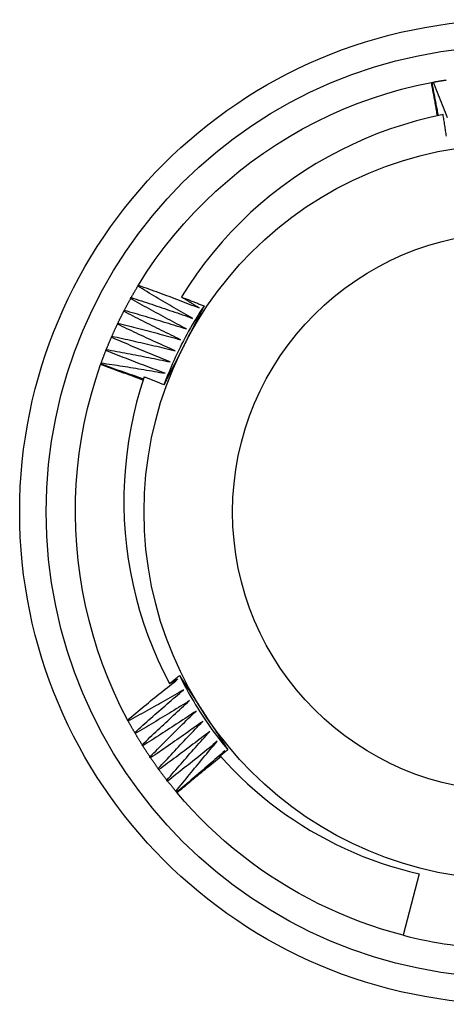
# Model space of a CAD drawing. Header units: inches. Extents: x 0 to 107, y -11 to 69.
# Tile 4 of 55: x 50.267 to 50.419, y 30.276 to 30.626. Entities that reach past the tile are written whole.
import ezdxf

# ---------------------------------------------------------------- set-up
doc = ezdxf.new("R2010")
doc.units = ezdxf.units.IN
doc.header["$MEASUREMENT"] = 0
doc.layers.add('Visible Edges(ANSI)', color=7, linetype='Continuous', lineweight=25)
doc.layers.add('Visible Tangent Edges(ANSI)', color=7, linetype='Continuous', lineweight=25)

msp = doc.modelspace()

# ---------------------------------------------------------------- linework, layer by layer
at = {"layer": 'Visible Edges(ANSI)'}
for p, q in [((50.41398, 30.60403), (50.41423, 30.60407)), ((50.41423, 30.60408), (50.41464, 30.60415)), ((50.30947, 30.53154), (50.30969, 30.53189)), ((50.3069, 30.52711), (50.3071, 30.52747)), ((50.30447, 30.52261), (50.30466, 30.52297)), ((50.3022, 30.51802), (50.30238, 30.51839)), ((50.30007, 30.51336), (50.30024, 30.51374)), ((50.2981, 30.50864), (50.29826, 30.50902)), ((50.29621, 30.50361), (50.29629, 30.50385)), ((50.29629, 30.50385), (50.29643, 30.50424)), ((50.30604, 30.37681), (50.30584, 30.37717)), ((50.30856, 30.37235), (50.30835, 30.37271)), ((50.31122, 30.36798), (50.311, 30.36833)), ((50.33952, 30.36499), (50.34046, 30.36617)), ((50.31403, 30.3637), (50.3138, 30.36404)), ((50.33832, 30.36347), (50.33892, 30.36422)), ((50.31698, 30.35952), (50.31674, 30.35985)), ((50.32007, 30.35543), (50.31981, 30.35576)), ((50.32329, 30.35145), (50.32302, 30.35177)), ((50.32345, 30.35126), (50.32329, 30.35145)), ((50.40956, 30.32246), (50.40394, 30.30055))]:
    msp.add_line(p, q, dxfattribs=at)
at = {"layer": 'Visible Edges(ANSI)', "flags": 128}
for points in [[(50.30969, 30.53189), (50.3126, 30.53649), (50.31567, 30.54098), (50.3189, 30.54535), (50.32229, 30.5496), (50.32582, 30.55373), (50.3295, 30.55774), (50.33331, 30.56161), (50.33726, 30.56535), (50.34133, 30.56896), (50.34553, 30.57242), (50.34984, 30.57574), (50.35426, 30.57891), (50.35878, 30.58193), (50.36341, 30.58479), (50.36813, 30.5875), (50.37294, 30.59004), (50.37783, 30.59241), (50.38281, 30.59461), (50.38785, 30.59664), (50.39296, 30.59849), (50.39814, 30.60016), (50.40337, 30.60164), (50.40865, 30.60293), (50.41398, 30.60403)], [(50.41613, 30.5922), (50.41604, 30.59269), (50.41596, 30.59319), (50.41587, 30.59368), (50.41578, 30.59417), (50.4157, 30.59467), (50.41561, 30.59516), (50.41552, 30.59565), (50.41543, 30.59615), (50.41534, 30.59664), (50.41526, 30.59713), (50.41517, 30.59763), (50.41508, 30.59812), (50.41499, 30.59861), (50.4149, 30.5991), (50.41481, 30.5996), (50.41472, 30.60009), (50.41462, 30.60058), (50.41453, 30.60108), (50.41444, 30.60157), (50.41435, 30.60206), (50.41426, 30.60255), (50.41416, 30.60305), (50.41407, 30.60354), (50.41398, 30.60403)], [(50.41648, 30.59227), (50.41639, 30.59277), (50.41629, 30.59326), (50.41619, 30.59375), (50.41609, 30.59424), (50.416, 30.59473), (50.4159, 30.59522), (50.41581, 30.59571), (50.41571, 30.5962), (50.41562, 30.5967), (50.41552, 30.59719), (50.41543, 30.59768), (50.41533, 30.59817), (50.41524, 30.59866), (50.41515, 30.59915), (50.41505, 30.59965), (50.41496, 30.60014), (50.41487, 30.60063), (50.41477, 30.60112), (50.41468, 30.60162), (50.41459, 30.60211), (50.4145, 30.6026), (50.41441, 30.60309), (50.41432, 30.60358), (50.41423, 30.60408)], [(50.41464, 30.60415), (50.41483, 30.60419), (50.41502, 30.60422), (50.41521, 30.60426), (50.41541, 30.60429), (50.4156, 30.60433), (50.41579, 30.60436), (50.41599, 30.60439), (50.41618, 30.60443), (50.41637, 30.60446), (50.41657, 30.60449), (50.41676, 30.60452), (50.41695, 30.60456), (50.41715, 30.60459), (50.41734, 30.60462), (50.41753, 30.60465), (50.41773, 30.60468), (50.41792, 30.60471), (50.41811, 30.60475), (50.41831, 30.60478), (50.4185, 30.60481), (50.41869, 30.60484), (50.41889, 30.60487), (50.41908, 30.6049), (50.41928, 30.60493)], [(50.41464, 30.60415), (50.41499, 30.60326), (50.41535, 30.60237), (50.41571, 30.60147), (50.41607, 30.60058), (50.41642, 30.59969), (50.41677, 30.59879), (50.41713, 30.5979), (50.41748, 30.597), (50.41783, 30.59611), (50.41818, 30.59521), (50.41852, 30.59431), (50.41887, 30.59341), (50.41922, 30.59252), (50.41956, 30.59162)], [(50.41813, 30.59262), (50.41338, 30.59157), (50.40866, 30.59037), (50.40399, 30.58901), (50.39938, 30.5875), (50.39481, 30.58582), (50.39031, 30.58399), (50.38587, 30.58201), (50.38149, 30.57988), (50.37719, 30.5776), (50.37296, 30.57516), (50.36882, 30.57259), (50.36477, 30.56987), (50.36083, 30.56702), (50.35699, 30.56405), (50.35325, 30.56094), (50.34963, 30.55771), (50.34611, 30.55435), (50.34271, 30.55087), (50.33944, 30.54728), (50.33628, 30.54357), (50.33325, 30.53975), (50.33036, 30.53582), (50.3276, 30.5318), (50.32499, 30.5277)], [(50.41931, 30.58491), (50.41924, 30.58539), (50.41917, 30.58587), (50.4191, 30.58636), (50.41903, 30.58684), (50.41895, 30.58732), (50.41888, 30.5878), (50.41881, 30.58828), (50.41873, 30.58876), (50.41866, 30.58925), (50.41858, 30.58973), (50.41851, 30.59021), (50.41843, 30.59069), (50.41836, 30.59117), (50.41828, 30.59165), (50.41821, 30.59214), (50.41813, 30.59262)], [(50.3071, 30.52747), (50.3072, 30.52765), (50.30729, 30.52782), (50.30739, 30.52799), (50.30749, 30.52816), (50.30759, 30.52833), (50.30768, 30.5285), (50.30778, 30.52867), (50.30788, 30.52884), (50.30798, 30.52901), (50.30808, 30.52918), (50.30817, 30.52935), (50.30827, 30.52952), (50.30837, 30.52968), (50.30847, 30.52985), (50.30857, 30.53002), (50.30867, 30.53019), (50.30877, 30.53036), (50.30887, 30.53053), (50.30897, 30.5307), (50.30907, 30.53087), (50.30917, 30.53103), (50.30927, 30.5312), (50.30937, 30.53137), (50.30947, 30.53154)], [(50.32898, 30.52009), (50.32816, 30.52056), (50.32734, 30.52102), (50.32653, 30.52149), (50.32571, 30.52196), (50.32489, 30.52243), (50.32407, 30.5229), (50.32326, 30.52337), (50.32244, 30.52384), (50.32163, 30.52431), (50.32081, 30.52479), (50.32, 30.52526), (50.31919, 30.52574), (50.31837, 30.52622), (50.31756, 30.5267), (50.31675, 30.52718), (50.31594, 30.52766), (50.31513, 30.52814), (50.31432, 30.52862), (50.31351, 30.52911), (50.3127, 30.52959), (50.31189, 30.53008), (50.31109, 30.53056), (50.31028, 30.53105), (50.30947, 30.53154)], [(50.30969, 30.53189), (50.31059, 30.53157), (50.3115, 30.53124), (50.3124, 30.53092), (50.31331, 30.53059), (50.31421, 30.53026), (50.31511, 30.52993), (50.31602, 30.5296), (50.31692, 30.52927), (50.31782, 30.52893), (50.31872, 30.5286), (50.31963, 30.52826), (50.32053, 30.52793), (50.32143, 30.52759), (50.32233, 30.52725), (50.32323, 30.52691), (50.32413, 30.52657), (50.32503, 30.52623), (50.32593, 30.52588), (50.32682, 30.52554), (50.32772, 30.52519), (50.32862, 30.52484), (50.32952, 30.5245), (50.33042, 30.52415), (50.33131, 30.5238)], [(50.30466, 30.52297), (50.30475, 30.52315), (50.30485, 30.52332), (50.30494, 30.52349), (50.30503, 30.52367), (50.30512, 30.52384), (50.30521, 30.52401), (50.3053, 30.52419), (50.3054, 30.52436), (50.30549, 30.52453), (50.30558, 30.52471), (50.30567, 30.52488), (50.30577, 30.52505), (50.30586, 30.52522), (50.30595, 30.5254), (50.30605, 30.52557), (50.30614, 30.52574), (50.30624, 30.52591), (50.30633, 30.52608), (50.30643, 30.52626), (50.30652, 30.52643), (50.30662, 30.5266), (50.30671, 30.52677), (50.30681, 30.52694), (50.3069, 30.52711)], [(50.32678, 30.51632), (50.32594, 30.51675), (50.32511, 30.51719), (50.32427, 30.51763), (50.32344, 30.51807), (50.32261, 30.51851), (50.32178, 30.51896), (50.32095, 30.5194), (50.32012, 30.51985), (50.31929, 30.52029), (50.31846, 30.52074), (50.31763, 30.52119), (50.3168, 30.52164), (50.31597, 30.52209), (50.31514, 30.52254), (50.31432, 30.52299), (50.31349, 30.52345), (50.31266, 30.5239), (50.31184, 30.52436), (50.31101, 30.52481), (50.31019, 30.52527), (50.30937, 30.52573), (50.30854, 30.52619), (50.30772, 30.52665), (50.3069, 30.52711)], [(50.3071, 30.52747), (50.30802, 30.52718), (50.30893, 30.52689), (50.30985, 30.52659), (50.31076, 30.52629), (50.31168, 30.52599), (50.31259, 30.52569), (50.3135, 30.52539), (50.31442, 30.52509), (50.31533, 30.52478), (50.31624, 30.52448), (50.31716, 30.52417), (50.31807, 30.52387), (50.31898, 30.52356), (50.31989, 30.52325), (50.3208, 30.52294), (50.32171, 30.52263), (50.32262, 30.52231), (50.32353, 30.522), (50.32444, 30.52169), (50.32535, 30.52137), (50.32626, 30.52105), (50.32717, 30.52073), (50.32807, 30.52041), (50.32898, 30.52009)], [(50.32499, 30.5277), (50.32533, 30.52757), (50.32566, 30.52744), (50.326, 30.5273), (50.32633, 30.52717), (50.32667, 30.52704), (50.32701, 30.52691), (50.32734, 30.52678), (50.32768, 30.52664), (50.32801, 30.52651), (50.32835, 30.52638), (50.32868, 30.52625), (50.32902, 30.52611), (50.32935, 30.52598), (50.32969, 30.52585), (50.33002, 30.52571), (50.33036, 30.52558), (50.33069, 30.52545), (50.33103, 30.52531), (50.33136, 30.52518), (50.3317, 30.52504), (50.33203, 30.52491), (50.33236, 30.52477), (50.3327, 30.52464), (50.33303, 30.52451)], [(50.33131, 30.5238), (50.33105, 30.52396), (50.33078, 30.52412), (50.33052, 30.52428), (50.33026, 30.52444), (50.32999, 30.5246), (50.32973, 30.52477), (50.32946, 30.52493), (50.3292, 30.52509), (50.32894, 30.52525), (50.32867, 30.52541), (50.32841, 30.52558), (50.32815, 30.52574), (50.32788, 30.5259), (50.32762, 30.52606), (50.32736, 30.52623), (50.32709, 30.52639), (50.32683, 30.52655), (50.32657, 30.52672), (50.32631, 30.52688), (50.32604, 30.52704), (50.32578, 30.52721), (50.32552, 30.52737), (50.32525, 30.52753), (50.32499, 30.5277)], [(50.30466, 30.52297), (50.30559, 30.52271), (50.30651, 30.52244), (50.30744, 30.52218), (50.30836, 30.52191), (50.30929, 30.52164), (50.31021, 30.52137), (50.31113, 30.5211), (50.31205, 30.52083), (50.31298, 30.52056), (50.3139, 30.52028), (50.31482, 30.52001), (50.31574, 30.51973), (50.31666, 30.51945), (50.31758, 30.51917), (50.3185, 30.51889), (50.31943, 30.51861), (50.32034, 30.51833), (50.32126, 30.51804), (50.32218, 30.51776), (50.3231, 30.51747), (50.32402, 30.51718), (50.32494, 30.5169), (50.32586, 30.51661), (50.32678, 30.51632)], [(50.33303, 30.52451), (50.33231, 30.52341), (50.33159, 30.5223), (50.33089, 30.52119), (50.3302, 30.52007), (50.32952, 30.51895), (50.32885, 30.51781), (50.32819, 30.51667), (50.32754, 30.51553), (50.32691, 30.51438), (50.32628, 30.51322), (50.32567, 30.51205), (50.32507, 30.51088), (50.32448, 30.50971), (50.3239, 30.50853), (50.32334, 30.50734), (50.32278, 30.50615), (50.32224, 30.50495), (50.32171, 30.50374), (50.32119, 30.50253), (50.32069, 30.50132), (50.32019, 30.5001), (50.31971, 30.49888), (50.31924, 30.49765), (50.31878, 30.49642)], [(50.33303, 30.52451), (50.33274, 30.52392), (50.33244, 30.52334), (50.33215, 30.52276), (50.33186, 30.52218), (50.33156, 30.5216), (50.33127, 30.52102), (50.33097, 30.52044), (50.33068, 30.51986), (50.33038, 30.51928), (50.33009, 30.5187), (50.32979, 30.51811), (50.3295, 30.51753), (50.3292, 30.51695), (50.3289, 30.51637), (50.32861, 30.51579), (50.32831, 30.51521), (50.32802, 30.51462), (50.32772, 30.51404), (50.32742, 30.51346), (50.32713, 30.51287), (50.32683, 30.51229), (50.32653, 30.51171), (50.32624, 30.51112), (50.32594, 30.51054)], [(50.30238, 30.51839), (50.30246, 30.51857), (50.30255, 30.51875), (50.30263, 30.51892), (50.30272, 30.5191), (50.3028, 30.51928), (50.30289, 30.51945), (50.30297, 30.51963), (50.30306, 30.51981), (50.30315, 30.51998), (50.30324, 30.52016), (50.30332, 30.52033), (50.30341, 30.52051), (50.3035, 30.52068), (50.30359, 30.52086), (50.30367, 30.52103), (50.30376, 30.52121), (50.30385, 30.52138), (50.30394, 30.52156), (50.30403, 30.52173), (50.30412, 30.52191), (50.30421, 30.52208), (50.3043, 30.52226), (50.30439, 30.52243), (50.30448, 30.5226)], [(50.32469, 30.51247), (50.32385, 30.51288), (50.323, 30.51329), (50.32215, 30.5137), (50.3213, 30.51411), (50.32046, 30.51453), (50.31961, 30.51494), (50.31877, 30.51536), (50.31792, 30.51578), (50.31708, 30.5162), (50.31623, 30.51662), (50.31539, 30.51704), (50.31455, 30.51746), (50.31371, 30.51788), (50.31286, 30.51831), (50.31202, 30.51873), (50.31118, 30.51916), (50.31034, 30.51958), (50.3095, 30.52001), (50.30866, 30.52044), (50.30782, 30.52087), (50.30699, 30.5213), (50.30615, 30.52174), (50.30531, 30.52217), (50.30447, 30.52261)], [(50.30024, 30.51374), (50.30032, 30.51392), (50.3004, 30.5141), (50.30048, 30.51428), (50.30056, 30.51446), (50.30064, 30.51464), (50.30072, 30.51482), (50.3008, 30.515), (50.30088, 30.51517), (50.30096, 30.51535), (50.30104, 30.51553), (50.30112, 30.51571), (50.3012, 30.51589), (50.30129, 30.51607), (50.30137, 30.51624), (50.30145, 30.51642), (50.30153, 30.5166), (50.30161, 30.51678), (50.3017, 30.51696), (50.30178, 30.51713), (50.30186, 30.51731), (50.30195, 30.51749), (50.30203, 30.51766), (50.30212, 30.51784), (50.3022, 30.51802)], [(50.32274, 30.50855), (50.32188, 30.50894), (50.32102, 30.50932), (50.32016, 30.5097), (50.3193, 30.51009), (50.31844, 30.51047), (50.31758, 30.51086), (50.31672, 30.51125), (50.31586, 30.51164), (50.31501, 30.51203), (50.31415, 30.51242), (50.31329, 30.51281), (50.31244, 30.51321), (50.31158, 30.5136), (50.31072, 30.514), (50.30987, 30.5144), (50.30902, 30.51479), (50.30816, 30.51519), (50.30731, 30.51559), (50.30645, 30.516), (50.3056, 30.5164), (50.30475, 30.5168), (50.3039, 30.51721), (50.30305, 30.51761), (50.3022, 30.51802)], [(50.30238, 30.51839), (50.30331, 30.51816), (50.30424, 30.51793), (50.30517, 30.51769), (50.30611, 30.51745), (50.30704, 30.51722), (50.30797, 30.51698), (50.3089, 30.51674), (50.30983, 30.51649), (50.31076, 30.51625), (50.31169, 30.51601), (50.31262, 30.51576), (50.31355, 30.51552), (50.31448, 30.51527), (50.31541, 30.51502), (50.31634, 30.51477), (50.31727, 30.51452), (50.3182, 30.51427), (50.31913, 30.51401), (50.32006, 30.51376), (50.32099, 30.5135), (50.32191, 30.51325), (50.32284, 30.51299), (50.32377, 30.51273), (50.32469, 30.51247)], [(50.29826, 30.50902), (50.29833, 30.5092), (50.2984, 30.50939), (50.29848, 30.50957), (50.29855, 30.50975), (50.29863, 30.50993), (50.2987, 30.51011), (50.29877, 30.51029), (50.29885, 30.51048), (50.29892, 30.51066), (50.299, 30.51084), (50.29907, 30.51102), (50.29915, 30.5112), (50.29923, 30.51138), (50.2993, 30.51156), (50.29938, 30.51174), (50.29946, 30.51192), (50.29953, 30.5121), (50.29961, 30.51228), (50.29969, 30.51246), (50.29976, 30.51264), (50.29984, 30.51282), (50.29992, 30.513), (50.3, 30.51318), (50.30008, 30.51336)], [(50.32092, 30.50458), (50.32004, 30.50493), (50.31917, 30.50528), (50.3183, 30.50564), (50.31743, 30.506), (50.31655, 30.50635), (50.31568, 30.50671), (50.31481, 30.50707), (50.31394, 30.50743), (50.31307, 30.5078), (50.3122, 30.50816), (50.31133, 30.50852), (50.31046, 30.50889), (50.3096, 30.50926), (50.30873, 30.50962), (50.30786, 30.50999), (50.30699, 30.51036), (50.30613, 30.51073), (50.30526, 30.51111), (50.3044, 30.51148), (50.30353, 30.51185), (50.30267, 30.51223), (50.3018, 30.51261), (50.30094, 30.51298), (50.30007, 30.51336)], [(50.30024, 30.51374), (50.30118, 30.51354), (50.30212, 30.51334), (50.30306, 30.51313), (50.304, 30.51292), (50.30494, 30.51272), (50.30588, 30.51251), (50.30682, 30.5123), (50.30775, 30.51209), (50.30869, 30.51188), (50.30963, 30.51166), (50.31057, 30.51145), (50.31151, 30.51123), (50.31244, 30.51102), (50.31338, 30.5108), (50.31432, 30.51058), (50.31526, 30.51036), (50.31619, 30.51014), (50.31713, 30.50991), (50.31806, 30.50969), (50.319, 30.50947), (50.31994, 30.50924), (50.32087, 30.50901), (50.32181, 30.50878), (50.32274, 30.50855)], [(50.29826, 30.50902), (50.2992, 30.50885), (50.30015, 30.50868), (50.3011, 30.5085), (50.30204, 30.50833), (50.30299, 30.50815), (50.30393, 30.50798), (50.30488, 30.5078), (50.30582, 30.50762), (50.30677, 30.50744), (50.30771, 30.50725), (50.30866, 30.50707), (50.3096, 30.50689), (50.31055, 30.5067), (50.31149, 30.50651), (50.31243, 30.50632), (50.31338, 30.50614), (50.31432, 30.50594), (50.31526, 30.50575), (50.31621, 30.50556), (50.31715, 30.50537), (50.31809, 30.50517), (50.31903, 30.50497), (50.31998, 30.50478), (50.32092, 30.50458)], [(50.32594, 30.51054), (50.32564, 30.50995), (50.32534, 30.50936), (50.32504, 30.50877), (50.32474, 30.50818), (50.32444, 30.50759), (50.32414, 30.507), (50.32384, 30.50641), (50.32354, 30.50582), (50.32324, 30.50524), (50.32294, 30.50465), (50.32264, 30.50406), (50.32234, 30.50347), (50.32205, 30.50288), (50.32175, 30.5023), (50.32145, 30.50171), (50.32115, 30.50112), (50.32085, 30.50053), (50.32055, 30.49995), (50.32026, 30.49936), (50.31996, 30.49877), (50.31966, 30.49819), (50.31936, 30.4976), (50.31907, 30.49701), (50.31877, 30.49642)], [(50.29643, 30.50424), (50.2965, 30.50442), (50.29657, 30.50461), (50.29663, 30.50479), (50.2967, 30.50498), (50.29677, 30.50516), (50.29684, 30.50534), (50.29691, 30.50553), (50.29697, 30.50571), (50.29704, 30.50589), (50.29711, 30.50608), (50.29718, 30.50626), (50.29725, 30.50644), (50.29732, 30.50663), (50.29739, 30.50681), (50.29746, 30.50699), (50.29753, 30.50718), (50.2976, 30.50736), (50.29768, 30.50754), (50.29775, 30.50772), (50.29782, 30.50791), (50.29789, 30.50809), (50.29796, 30.50827), (50.29803, 30.50845), (50.29811, 30.50864)], [(50.31923, 30.50054), (50.31834, 30.50087), (50.31746, 30.50119), (50.31657, 30.50152), (50.31569, 30.50185), (50.31481, 30.50218), (50.31392, 30.50251), (50.31304, 30.50284), (50.31216, 30.50317), (50.31128, 30.5035), (50.3104, 30.50384), (50.30952, 30.50417), (50.30864, 30.50451), (50.30776, 30.50485), (50.30688, 30.50519), (50.306, 30.50553), (50.30512, 30.50587), (50.30424, 30.50621), (50.30336, 30.50655), (50.30249, 30.5069), (50.30161, 30.50724), (50.30073, 30.50759), (50.29986, 30.50794), (50.29898, 30.50829), (50.2981, 30.50864)], [(50.30584, 30.37717), (50.30334, 30.382), (50.30102, 30.38692), (50.29887, 30.39191), (50.29691, 30.39698), (50.29513, 30.40212), (50.29353, 30.40732), (50.29211, 30.41256), (50.29087, 30.41786), (50.28981, 30.4232), (50.28894, 30.42857), (50.28825, 30.43396), (50.28775, 30.43938), (50.28743, 30.44481), (50.28729, 30.45025), (50.28734, 30.45569), (50.28757, 30.46112), (50.288, 30.46654), (50.2886, 30.47195), (50.2894, 30.47733), (50.29038, 30.48267), (50.29155, 30.48798), (50.29292, 30.49324), (50.29447, 30.49846), (50.29621, 30.50361)], [(50.31133, 30.49806), (50.3107, 30.4983), (50.31007, 30.49853), (50.30944, 30.49877), (50.30881, 30.49901), (50.30819, 30.49924), (50.30756, 30.49948), (50.30693, 30.49971), (50.3063, 30.49994), (50.30567, 30.50018), (50.30504, 30.50041), (50.30441, 30.50064), (50.30378, 30.50087), (50.30315, 30.50111), (50.30252, 30.50134), (50.30189, 30.50157), (50.30126, 30.5018), (50.30063, 30.50202), (50.3, 30.50225), (50.29937, 30.50248), (50.29873, 30.50271), (50.2981, 30.50293), (50.29747, 30.50316), (50.29684, 30.50339), (50.29621, 30.50361)], [(50.31148, 30.49852), (50.31084, 30.49874), (50.31021, 30.49895), (50.30957, 30.49917), (50.30894, 30.49939), (50.30831, 30.4996), (50.30767, 30.49982), (50.30704, 30.50004), (50.3064, 30.50026), (50.30577, 30.50048), (50.30514, 30.5007), (50.3045, 30.50092), (50.30387, 30.50114), (50.30324, 30.50137), (50.30261, 30.50159), (50.30197, 30.50181), (50.30134, 30.50204), (50.30071, 30.50226), (50.30008, 30.50249), (50.29945, 30.50271), (50.29881, 30.50294), (50.29818, 30.50317), (50.29755, 30.50339), (50.29692, 30.50362), (50.29629, 30.50385)], [(50.29643, 30.50424), (50.29738, 30.5041), (50.29833, 30.50396), (50.29929, 30.50382), (50.30024, 30.50367), (50.30119, 30.50353), (50.30214, 30.50338), (50.30309, 30.50323), (50.30404, 30.50308), (50.30499, 30.50293), (50.30594, 30.50278), (50.30689, 30.50263), (50.30784, 30.50248), (50.30879, 30.50232), (50.30974, 30.50217), (50.31069, 30.50201), (50.31164, 30.50185), (50.31259, 30.50169), (50.31354, 30.50153), (50.31448, 30.50137), (50.31543, 30.50121), (50.31638, 30.50104), (50.31733, 30.50088), (50.31828, 30.50071), (50.31923, 30.50054)], [(50.31171, 30.49922), (50.31029, 30.49474), (50.30902, 30.49022), (50.30791, 30.48565), (50.30695, 30.48106), (50.30615, 30.47644), (50.30551, 30.4718), (50.30502, 30.46714), (50.30469, 30.46247), (50.30452, 30.45779), (50.30451, 30.45311), (50.30466, 30.44842), (50.30496, 30.44374), (50.30543, 30.43907), (50.30605, 30.43441), (50.30684, 30.42978), (50.30778, 30.42519), (50.30887, 30.42063), (50.31012, 30.41612), (50.31153, 30.41165), (50.31308, 30.40724), (50.31478, 30.40288), (50.31664, 30.39858), (50.31864, 30.39434), (50.32079, 30.39017)], [(50.31877, 30.49642), (50.31847, 30.49654), (50.31818, 30.49666), (50.31789, 30.49678), (50.31759, 30.4969), (50.3173, 30.49701), (50.31701, 30.49713), (50.31671, 30.49725), (50.31642, 30.49736), (50.31612, 30.49748), (50.31583, 30.4976), (50.31554, 30.49771), (50.31524, 30.49783), (50.31495, 30.49795), (50.31465, 30.49806), (50.31436, 30.49818), (50.31407, 30.49829), (50.31377, 30.49841), (50.31348, 30.49853), (50.31318, 30.49864), (50.31289, 30.49876), (50.31259, 30.49887), (50.3123, 30.49899), (50.312, 30.4991), (50.31171, 30.49922)], [(50.30584, 30.37717), (50.30658, 30.37779), (50.30731, 30.3784), (50.30805, 30.37902), (50.30879, 30.37964), (50.30953, 30.38025), (50.31027, 30.38086), (50.31101, 30.38148), (50.31176, 30.38209), (50.3125, 30.3827), (50.31324, 30.38331), (50.31399, 30.38392), (50.31473, 30.38453), (50.31548, 30.38513), (50.31623, 30.38574), (50.31698, 30.38634), (50.31773, 30.38695), (50.31847, 30.38755), (50.31923, 30.38815), (50.31998, 30.38876), (50.32073, 30.38936), (50.32148, 30.38996), (50.32224, 30.39056), (50.32299, 30.39115), (50.32375, 30.39175)], [(50.32079, 30.39017), (50.32094, 30.39029), (50.32108, 30.3904), (50.32123, 30.39052), (50.32138, 30.39063), (50.32152, 30.39075), (50.32167, 30.39087), (50.32182, 30.39098), (50.32196, 30.3911), (50.32211, 30.39121), (50.32226, 30.39133), (50.32241, 30.39144), (50.32255, 30.39156), (50.3227, 30.39168), (50.32285, 30.39179), (50.32299, 30.39191), (50.32314, 30.39202), (50.32329, 30.39214), (50.32344, 30.39225), (50.32358, 30.39237), (50.32373, 30.39248), (50.32388, 30.3926), (50.32402, 30.39271), (50.32417, 30.39283), (50.32432, 30.39294)], [(50.32375, 30.39175), (50.32362, 30.39168), (50.3235, 30.39162), (50.32338, 30.39155), (50.32325, 30.39149), (50.32313, 30.39142), (50.32301, 30.39135), (50.32288, 30.39129), (50.32276, 30.39122), (50.32264, 30.39116), (50.32252, 30.39109), (50.32239, 30.39102), (50.32227, 30.39096), (50.32215, 30.39089), (50.32202, 30.39083), (50.3219, 30.39076), (50.32178, 30.3907), (50.32165, 30.39063), (50.32153, 30.39056), (50.32141, 30.3905), (50.32128, 30.39043), (50.32116, 30.39037), (50.32104, 30.3903), (50.32091, 30.39024), (50.32079, 30.39017)], [(50.32432, 30.39294), (50.32467, 30.3924), (50.32503, 30.39185), (50.32539, 30.39131), (50.32574, 30.39076), (50.3261, 30.39022), (50.32645, 30.38967), (50.32681, 30.38913), (50.32716, 30.38858), (50.32752, 30.38803), (50.32788, 30.38749), (50.32823, 30.38694), (50.32859, 30.38639), (50.32894, 30.38585), (50.3293, 30.3853), (50.32966, 30.38475), (50.33001, 30.38421), (50.33037, 30.38366), (50.33072, 30.38311), (50.33108, 30.38256), (50.33144, 30.38201), (50.33179, 30.38146), (50.33215, 30.38092), (50.33251, 30.38037), (50.33287, 30.37982)], [(50.32432, 30.39294), (50.32491, 30.39177), (50.32551, 30.3906), (50.32612, 30.38943), (50.32674, 30.38827), (50.32738, 30.38712), (50.32802, 30.38598), (50.32868, 30.38484), (50.32935, 30.3837), (50.33003, 30.38258), (50.33072, 30.38146), (50.33142, 30.38034), (50.33213, 30.37924), (50.33286, 30.37814), (50.33359, 30.37705), (50.33434, 30.37597), (50.33509, 30.37489), (50.33586, 30.37382), (50.33664, 30.37276), (50.33743, 30.3717), (50.33822, 30.37066), (50.33903, 30.36962), (50.33985, 30.36859), (50.34068, 30.36757), (50.34152, 30.36656)], [(50.32577, 30.38787), (50.32495, 30.3874), (50.32413, 30.38693), (50.32332, 30.38645), (50.3225, 30.38598), (50.32168, 30.38552), (50.32087, 30.38505), (50.32005, 30.38458), (50.31923, 30.38412), (50.31841, 30.38365), (50.31759, 30.38319), (50.31677, 30.38273), (50.31594, 30.38226), (50.31512, 30.3818), (50.3143, 30.38134), (50.31348, 30.38089), (50.31265, 30.38043), (50.31183, 30.37997), (50.311, 30.37952), (50.31018, 30.37906), (50.30935, 30.37861), (50.30852, 30.37816), (50.30769, 30.3777), (50.30687, 30.37725), (50.30604, 30.37681)], [(50.30835, 30.37271), (50.30906, 30.37335), (50.30978, 30.37399), (50.3105, 30.37463), (50.31122, 30.37527), (50.31194, 30.37591), (50.31266, 30.37655), (50.31338, 30.37718), (50.3141, 30.37782), (50.31482, 30.37845), (50.31555, 30.37909), (50.31627, 30.37972), (50.317, 30.38035), (50.31772, 30.38098), (50.31845, 30.38161), (50.31918, 30.38224), (50.31991, 30.38287), (50.32064, 30.3835), (50.32137, 30.38413), (50.3221, 30.38475), (50.32283, 30.38538), (50.32356, 30.386), (50.3243, 30.38663), (50.32503, 30.38725), (50.32577, 30.38787)], [(50.32791, 30.38406), (50.32711, 30.38356), (50.32631, 30.38306), (50.32551, 30.38256), (50.32471, 30.38207), (50.32391, 30.38157), (50.32311, 30.38108), (50.32231, 30.38058), (50.3215, 30.38009), (50.3207, 30.3796), (50.31989, 30.37911), (50.31909, 30.37862), (50.31828, 30.37813), (50.31747, 30.37764), (50.31667, 30.37716), (50.31586, 30.37667), (50.31505, 30.37619), (50.31424, 30.37571), (50.31343, 30.37522), (50.31262, 30.37474), (50.31181, 30.37426), (50.311, 30.37378), (50.31018, 30.3733), (50.30937, 30.37283), (50.30856, 30.37235)], [(50.311, 30.36833), (50.3117, 30.369), (50.31239, 30.36966), (50.31309, 30.37032), (50.31379, 30.37099), (50.31449, 30.37165), (50.31519, 30.37231), (50.31588, 30.37297), (50.31659, 30.37363), (50.31729, 30.37429), (50.31799, 30.37494), (50.31869, 30.3756), (50.3194, 30.37626), (50.3201, 30.37691), (50.32081, 30.37757), (50.32151, 30.37822), (50.32222, 30.37887), (50.32293, 30.37952), (50.32364, 30.38017), (50.32435, 30.38082), (50.32506, 30.38147), (50.32577, 30.38212), (50.32648, 30.38277), (50.3272, 30.38341), (50.32791, 30.38406)], [(50.33018, 30.38032), (50.3294, 30.37979), (50.32862, 30.37927), (50.32784, 30.37875), (50.32705, 30.37822), (50.32627, 30.3777), (50.32548, 30.37718), (50.32469, 30.37666), (50.32391, 30.37614), (50.32312, 30.37563), (50.32233, 30.37511), (50.32154, 30.37459), (50.32075, 30.37408), (50.31996, 30.37357), (50.31917, 30.37305), (50.31838, 30.37254), (50.31759, 30.37203), (50.31679, 30.37152), (50.316, 30.37101), (50.31521, 30.3705), (50.31441, 30.37), (50.31362, 30.36949), (50.31282, 30.36899), (50.31202, 30.36848), (50.31122, 30.36798)], [(50.3138, 30.36404), (50.31447, 30.36473), (50.31515, 30.36542), (50.31582, 30.3661), (50.3165, 30.36679), (50.31717, 30.36747), (50.31785, 30.36816), (50.31853, 30.36884), (50.31921, 30.36952), (50.31989, 30.3702), (50.32057, 30.37088), (50.32125, 30.37156), (50.32193, 30.37224), (50.32261, 30.37292), (50.3233, 30.3736), (50.32398, 30.37427), (50.32467, 30.37495), (50.32535, 30.37562), (50.32604, 30.3763), (50.32673, 30.37697), (50.32742, 30.37764), (50.32811, 30.37831), (50.3288, 30.37898), (50.32949, 30.37965), (50.33018, 30.38032)], [(50.33287, 30.37982), (50.33323, 30.37926), (50.33359, 30.37871), (50.33395, 30.37815), (50.33431, 30.3776), (50.33467, 30.37704), (50.33503, 30.37649), (50.33539, 30.37594), (50.33575, 30.37538), (50.33611, 30.37483), (50.33647, 30.37428), (50.33683, 30.37372), (50.33719, 30.37317), (50.33755, 30.37262), (50.33791, 30.37207), (50.33827, 30.37151), (50.33863, 30.37096), (50.33899, 30.37041), (50.33935, 30.36986), (50.33971, 30.36931), (50.34007, 30.36875), (50.34043, 30.3682), (50.34079, 30.36765), (50.34115, 30.3671), (50.3415, 30.36655)], [(50.30835, 30.37271), (50.30825, 30.37288), (50.30815, 30.37305), (50.30805, 30.37322), (50.30795, 30.37339), (50.30786, 30.37356), (50.30776, 30.37373), (50.30766, 30.3739), (50.30756, 30.37407), (50.30747, 30.37424), (50.30737, 30.37441), (50.30727, 30.37458), (50.30718, 30.37475), (50.30708, 30.37492), (50.30699, 30.37509), (50.30689, 30.37526), (50.30679, 30.37543), (50.3067, 30.3756), (50.3066, 30.37577), (50.30651, 30.37595), (50.30642, 30.37612), (50.30632, 30.37629), (50.30623, 30.37646), (50.30613, 30.37663), (50.30604, 30.37681)], [(50.33258, 30.37666), (50.33181, 30.37611), (50.33105, 30.37556), (50.33028, 30.37501), (50.32951, 30.37446), (50.32875, 30.37391), (50.32798, 30.37337), (50.32721, 30.37282), (50.32644, 30.37228), (50.32567, 30.37173), (50.3249, 30.37119), (50.32413, 30.37065), (50.32336, 30.37011), (50.32258, 30.36957), (50.32181, 30.36903), (50.32104, 30.3685), (50.32026, 30.36796), (50.31948, 30.36742), (50.31871, 30.36689), (50.31793, 30.36636), (50.31715, 30.36582), (50.31637, 30.36529), (50.3156, 30.36476), (50.31482, 30.36423), (50.31403, 30.3637)], [(50.31674, 30.35985), (50.31739, 30.36056), (50.31804, 30.36127), (50.31869, 30.36198), (50.31934, 30.36268), (50.32, 30.36339), (50.32065, 30.3641), (50.3213, 30.3648), (50.32196, 30.3655), (50.32262, 30.36621), (50.32327, 30.36691), (50.32393, 30.36761), (50.32459, 30.36831), (50.32525, 30.36901), (50.32591, 30.36971), (50.32658, 30.37041), (50.32724, 30.37111), (50.3279, 30.3718), (50.32857, 30.3725), (50.32923, 30.37319), (50.3299, 30.37389), (50.33057, 30.37458), (50.33124, 30.37527), (50.33191, 30.37597), (50.33258, 30.37666)], [(50.311, 30.36833), (50.3109, 30.3685), (50.3108, 30.36866), (50.31069, 30.36883), (50.31059, 30.369), (50.31048, 30.36916), (50.31038, 30.36933), (50.31028, 30.3695), (50.31018, 30.36966), (50.31007, 30.36983), (50.30997, 30.37), (50.30987, 30.37016), (50.30977, 30.37033), (50.30967, 30.3705), (50.30956, 30.37067), (50.30946, 30.37084), (50.30936, 30.371), (50.30926, 30.37117), (50.30916, 30.37134), (50.30906, 30.37151), (50.30896, 30.37168), (50.30886, 30.37184), (50.30876, 30.37201), (50.30866, 30.37218), (50.30856, 30.37235)], [(50.33509, 30.37308), (50.33434, 30.3725), (50.3336, 30.37193), (50.33285, 30.37135), (50.3321, 30.37078), (50.33135, 30.37021), (50.3306, 30.36964), (50.32985, 30.36907), (50.3291, 30.3685), (50.32835, 30.36793), (50.3276, 30.36736), (50.32684, 30.36679), (50.32609, 30.36623), (50.32533, 30.36566), (50.32458, 30.3651), (50.32382, 30.36454), (50.32307, 30.36398), (50.32231, 30.36342), (50.32155, 30.36286), (50.32079, 30.3623), (50.32003, 30.36174), (50.31927, 30.36118), (50.31851, 30.36063), (50.31775, 30.36007), (50.31698, 30.35952)], [(50.31981, 30.35576), (50.32044, 30.35649), (50.32107, 30.35722), (50.32169, 30.35795), (50.32232, 30.35868), (50.32295, 30.3594), (50.32358, 30.36013), (50.32421, 30.36086), (50.32485, 30.36158), (50.32548, 30.3623), (50.32611, 30.36303), (50.32675, 30.36375), (50.32738, 30.36447), (50.32802, 30.36519), (50.32866, 30.36591), (50.3293, 30.36663), (50.32994, 30.36735), (50.33058, 30.36807), (50.33122, 30.36879), (50.33186, 30.36951), (50.33251, 30.37022), (50.33315, 30.37094), (50.3338, 30.37165), (50.33444, 30.37236), (50.33509, 30.37308)], [(50.33772, 30.36958), (50.33699, 30.36898), (50.33626, 30.36838), (50.33554, 30.36778), (50.33481, 30.36719), (50.33408, 30.36659), (50.33335, 30.36599), (50.33262, 30.3654), (50.33188, 30.36481), (50.33115, 30.36421), (50.33042, 30.36362), (50.32968, 30.36303), (50.32895, 30.36244), (50.32821, 30.36185), (50.32748, 30.36126), (50.32674, 30.36068), (50.326, 30.36009), (50.32526, 30.3595), (50.32452, 30.35892), (50.32378, 30.35834), (50.32304, 30.35775), (50.3223, 30.35717), (50.32156, 30.35659), (50.32081, 30.35601), (50.32007, 30.35543)], [(50.32302, 30.35177), (50.32362, 30.35252), (50.32422, 30.35327), (50.32483, 30.35402), (50.32543, 30.35477), (50.32604, 30.35551), (50.32664, 30.35626), (50.32725, 30.35701), (50.32786, 30.35775), (50.32847, 30.3585), (50.32908, 30.35924), (50.32969, 30.35998), (50.3303, 30.36073), (50.33091, 30.36147), (50.33153, 30.36221), (50.33214, 30.36295), (50.33276, 30.36369), (50.33337, 30.36443), (50.33399, 30.36517), (50.33461, 30.3659), (50.33523, 30.36664), (50.33585, 30.36738), (50.33647, 30.36811), (50.33709, 30.36885), (50.33772, 30.36958)], [(50.3138, 30.36404), (50.31369, 30.36421), (50.31358, 30.36437), (50.31347, 30.36453), (50.31336, 30.3647), (50.31326, 30.36486), (50.31315, 30.36502), (50.31304, 30.36518), (50.31293, 30.36535), (50.31282, 30.36551), (50.31271, 30.36568), (50.31261, 30.36584), (50.3125, 30.366), (50.31239, 30.36617), (50.31229, 30.36633), (50.31218, 30.3665), (50.31207, 30.36666), (50.31197, 30.36683), (50.31186, 30.36699), (50.31175, 30.36716), (50.31165, 30.36732), (50.31154, 30.36749), (50.31144, 30.36765), (50.31133, 30.36782), (50.31123, 30.36798)], [(50.34046, 30.36617), (50.33975, 30.36555), (50.33905, 30.36493), (50.33834, 30.3643), (50.33763, 30.36368), (50.33692, 30.36306), (50.33621, 30.36244), (50.3355, 30.36183), (50.33479, 30.36121), (50.33407, 30.36059), (50.33336, 30.35998), (50.33265, 30.35936), (50.33193, 30.35875), (50.33121, 30.35813), (50.3305, 30.35752), (50.32978, 30.35691), (50.32906, 30.3563), (50.32834, 30.35569), (50.32762, 30.35508), (50.3269, 30.35448), (50.32618, 30.35387), (50.32546, 30.35326), (50.32473, 30.35266), (50.32401, 30.35205), (50.32329, 30.35145)], [(50.3415, 30.36655), (50.34139, 30.36646), (50.34128, 30.36637), (50.34116, 30.36628), (50.34105, 30.36619), (50.34093, 30.3661), (50.34082, 30.36601), (50.34071, 30.36592), (50.34059, 30.36583), (50.34048, 30.36574), (50.34036, 30.36565), (50.34025, 30.36556), (50.34013, 30.36547), (50.34002, 30.36538), (50.33991, 30.36529), (50.33979, 30.3652), (50.33968, 30.36511), (50.33956, 30.36502), (50.33945, 30.36493), (50.33934, 30.36484), (50.33922, 30.36475), (50.33911, 30.36466), (50.33899, 30.36457), (50.33888, 30.36448), (50.33877, 30.36439)], [(50.31674, 30.35985), (50.31662, 30.36001), (50.31651, 30.36017), (50.3164, 30.36033), (50.31628, 30.36049), (50.31617, 30.36065), (50.31605, 30.36081), (50.31594, 30.36097), (50.31583, 30.36113), (50.31571, 30.36129), (50.3156, 30.36145), (50.31549, 30.36161), (50.31537, 30.36177), (50.31526, 30.36193), (50.31515, 30.36209), (50.31504, 30.36225), (50.31492, 30.36241), (50.31481, 30.36257), (50.3147, 30.36273), (50.31459, 30.36289), (50.31448, 30.36306), (50.31437, 30.36322), (50.31426, 30.36338), (50.31415, 30.36354), (50.31404, 30.3637)], [(50.33906, 30.36406), (50.3384, 30.36354), (50.33775, 30.36301), (50.33709, 30.36248), (50.33644, 30.36196), (50.33578, 30.36143), (50.33513, 30.3609), (50.33447, 30.36037), (50.33382, 30.35984), (50.33317, 30.35931), (50.33252, 30.35878), (50.33186, 30.35825), (50.33121, 30.35771), (50.33056, 30.35718), (50.32991, 30.35664), (50.32926, 30.35611), (50.32862, 30.35557), (50.32797, 30.35503), (50.32732, 30.3545), (50.32667, 30.35396), (50.32603, 30.35342), (50.32538, 30.35288), (50.32474, 30.35234), (50.32409, 30.3518), (50.32345, 30.35126)], [(50.33877, 30.36439), (50.3411, 30.36182), (50.34351, 30.35931), (50.34598, 30.35686), (50.34851, 30.35448), (50.3511, 30.35216), (50.35376, 30.3499), (50.35647, 30.34771), (50.35925, 30.3456), (50.36207, 30.34355), (50.36495, 30.34158), (50.36787, 30.33969), (50.37085, 30.33787), (50.37387, 30.33613), (50.37693, 30.33447), (50.38004, 30.33289), (50.38319, 30.33139), (50.38638, 30.32998), (50.3896, 30.32864), (50.39286, 30.3274), (50.39614, 30.32624), (50.39946, 30.32516), (50.4028, 30.32417), (50.40617, 30.32327), (50.40956, 30.32246)], [(50.31981, 30.35576), (50.31969, 30.35591), (50.31957, 30.35607), (50.31945, 30.35622), (50.31933, 30.35638), (50.31921, 30.35653), (50.3191, 30.35669), (50.31898, 30.35685), (50.31886, 30.357), (50.31874, 30.35716), (50.31862, 30.35731), (50.3185, 30.35747), (50.31839, 30.35763), (50.31827, 30.35778), (50.31815, 30.35794), (50.31803, 30.3581), (50.31792, 30.35826), (50.3178, 30.35841), (50.31768, 30.35857), (50.31757, 30.35873), (50.31745, 30.35889), (50.31733, 30.35904), (50.31722, 30.3592), (50.3171, 30.35936), (50.31699, 30.35952)], [(50.32302, 30.35177), (50.3229, 30.35192), (50.32277, 30.35207), (50.32265, 30.35222), (50.32252, 30.35237), (50.3224, 30.35252), (50.32227, 30.35268), (50.32215, 30.35283), (50.32202, 30.35298), (50.3219, 30.35313), (50.32178, 30.35328), (50.32165, 30.35344), (50.32153, 30.35359), (50.32141, 30.35374), (50.32129, 30.3539), (50.32116, 30.35405), (50.32104, 30.3542), (50.32092, 30.35436), (50.3208, 30.35451), (50.32068, 30.35466), (50.32056, 30.35482), (50.32043, 30.35497), (50.32031, 30.35512), (50.32019, 30.35528), (50.32007, 30.35543)], [(50.40394, 30.30055), (50.40005, 30.30161), (50.39619, 30.30276), (50.39237, 30.30402), (50.38857, 30.30538), (50.38482, 30.30683), (50.3811, 30.30838), (50.37743, 30.31003), (50.3738, 30.31177), (50.37021, 30.31361), (50.36668, 30.31553), (50.36319, 30.31755), (50.35975, 30.31965), (50.35637, 30.32184), (50.35305, 30.32411), (50.34979, 30.32647), (50.34658, 30.32892), (50.34344, 30.33144), (50.34037, 30.33404), (50.33737, 30.33672), (50.33443, 30.33948), (50.33157, 30.34232), (50.32879, 30.34522), (50.32608, 30.3482), (50.32345, 30.35126)]]:
    msp.add_lwpolyline(points, dxfattribs=at)
at = {"layer": 'Visible Edges(ANSI)'}
for radius in [0.1752, 0.16575, 0.13091]:
    msp.add_circle((50.44261, 30.45118), radius, dxfattribs=at)
msp.add_arc((50.44261, 30.45118), 0.15551, 255.6, 268.1697, dxfattribs=at)
at = {"layer": 'Visible Tangent Edges(ANSI)'}
msp.add_circle((50.44261, 30.45118), 0.09941, dxfattribs=at)

doc.saveas('drawing.dxf')
